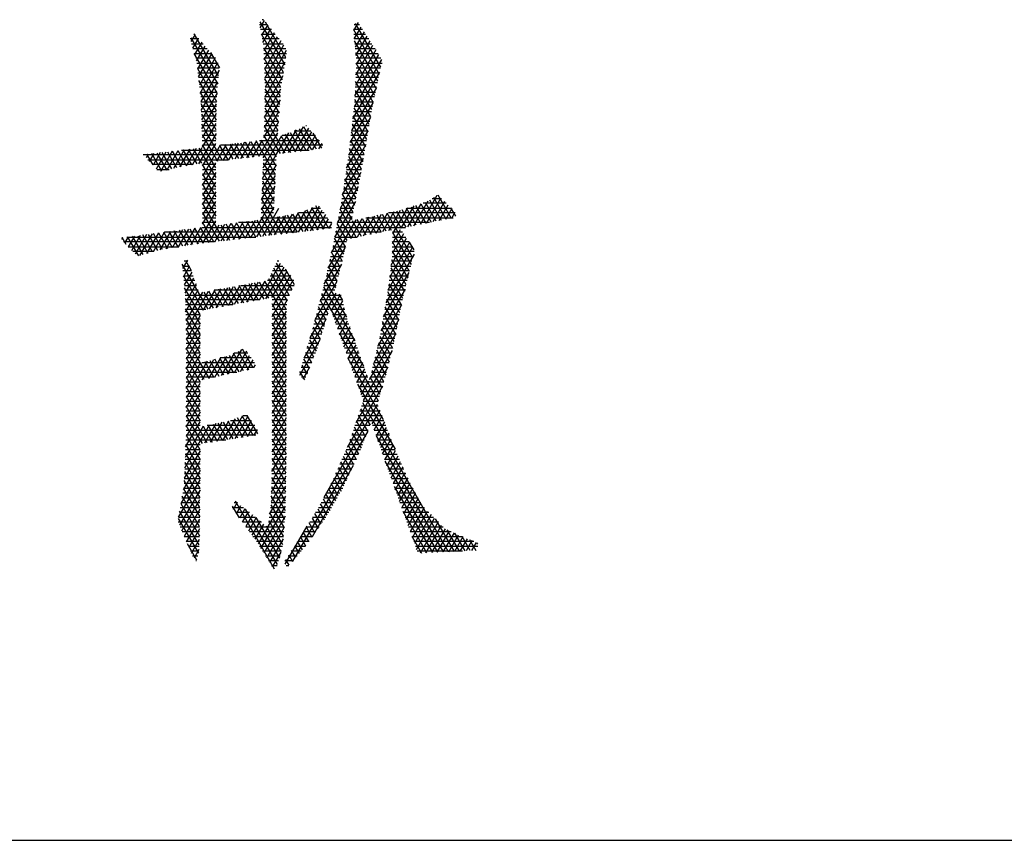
# Model space of a CAD drawing. Header units: millimetres. Extents: x 773 to 1664, y 340 to 970.
# Tile 27 of 60: x 1279 to 1295, y 340 to 353. Entities that reach past the tile are written whole.
import ezdxf

# ---------------------------------------------------------------- set-up
doc = ezdxf.new("R2010")
doc.units = ezdxf.units.MM
doc.header["$LTSCALE"] = 46.2
doc.layers.get('0').update_dxf_attribs({"linetype": 'CONTINUOUS'})
doc.layers.add('1', color=7, linetype='CONTINUOUS')

msp = doc.modelspace()

# ---------------------------------------------------------------- linework, layer by layer
at = {"linetype": 'Continuous'}
msp.add_line((772.801, 340.328), (1663.801, 340.328), dxfattribs=at)
at = {"layer": '1', "linetype": 'Continuous'}
for p, q in [((1283.199, 353.197), (1283.323, 353.197)), ((1283.202, 353.239), (1283.594, 352.559)), ((1283.208, 353.144), (1283.274, 353.258)), ((1283.326, 353.194), (1283.23, 353.028)), ((1283.261, 353.273), (1283.238, 353.273)), ((1283.251, 352.912), (1283.377, 353.131)), ((1283.614, 352.677), (1283.291, 353.236)), ((1284.752, 353.227), (1284.68, 353.101)), ((1284.69, 353.197), (1284.772, 353.197)), ((1284.692, 352.97), (1284.799, 353.155)), ((1285.11, 352.525), (1284.712, 353.214)), ((1282.18, 353.04), (1282.116, 352.928)), ((1282.116, 352.985), (1282.539, 352.254)), ((1282.145, 352.826), (1282.233, 352.979)), ((1282.163, 353.045), (1282.176, 353.045)), ((1282.55, 352.386), (1282.167, 353.05)), ((1283.385, 353.121), (1283.213, 353.121)), ((1283.227, 353.045), (1283.446, 353.045)), ((1283.574, 352.441), (1283.227, 353.043)), ((1283.428, 353.067), (1283.264, 352.782)), ((1283.269, 352.639), (1283.48, 353.004)), ((1284.822, 353.121), (1284.678, 353.121)), ((1284.678, 353.12), (1285.086, 352.413)), ((1284.685, 353.045), (1284.871, 353.045)), ((1284.846, 353.084), (1284.704, 352.838)), ((1284.716, 352.707), (1284.893, 353.012)), ((1282.242, 352.969), (1282.104, 352.969)), ((1282.126, 352.892), (1282.308, 352.892)), ((1282.373, 352.816), (1282.148, 352.816)), ((1282.286, 352.918), (1282.174, 352.724)), ((1282.203, 352.622), (1282.339, 352.856)), ((1283.508, 352.969), (1283.241, 352.969)), ((1283.255, 352.892), (1283.57, 352.892)), ((1283.262, 352.83), (1283.554, 352.324)), ((1283.61, 352.816), (1283.263, 352.816)), ((1283.531, 352.94), (1283.274, 352.495)), ((1283.279, 352.352), (1283.582, 352.877)), ((1284.921, 352.969), (1284.692, 352.969)), ((1285.063, 352.302), (1284.695, 352.939)), ((1284.699, 352.892), (1284.971, 352.892)), ((1285.02, 352.816), (1284.706, 352.816)), ((1284.716, 352.401), (1284.986, 352.869)), ((1284.939, 352.941), (1284.723, 352.566)), ((1282.527, 352.121), (1282.169, 352.742)), ((1282.169, 352.74), (1282.439, 352.74)), ((1282.505, 352.664), (1282.191, 352.664)), ((1282.391, 352.795), (1282.219, 352.498)), ((1282.234, 352.37), (1282.444, 352.734)), ((1282.497, 352.673), (1282.249, 352.243)), ((1282.423, 352.758), (1282.564, 352.515)), ((1283.265, 352.74), (1283.625, 352.74)), ((1283.535, 352.205), (1283.268, 352.667)), ((1283.612, 352.664), (1283.268, 352.664)), ((1283.62, 352.789), (1283.284, 352.207)), ((1284.702, 352.072), (1285.079, 352.726)), ((1285.033, 352.797), (1284.709, 352.237)), ((1284.712, 352.758), (1285.039, 352.19)), ((1284.713, 352.74), (1285.07, 352.74)), ((1285.113, 352.664), (1284.72, 352.664)), ((1282.209, 352.588), (1282.545, 352.588)), ((1282.563, 352.511), (1282.218, 352.511)), ((1282.263, 352.116), (1282.541, 352.597)), ((1283.271, 352.588), (1283.599, 352.588)), ((1283.586, 352.511), (1283.274, 352.511)), ((1283.282, 352.051), (1283.603, 352.607)), ((1285.12, 352.645), (1284.688, 351.896)), ((1285.107, 352.511), (1284.72, 352.511)), ((1284.724, 352.588), (1285.13, 352.588)), ((1285.016, 352.079), (1284.724, 352.585)), ((1282.219, 352.502), (1282.519, 351.983)), ((1282.227, 352.435), (1282.554, 352.435)), ((1282.548, 352.359), (1282.235, 352.359)), ((1282.559, 352.477), (1282.274, 351.982)), ((1283.274, 352.504), (1283.525, 352.069)), ((1283.276, 352.435), (1283.573, 352.435)), ((1283.56, 352.359), (1283.279, 352.359)), ((1283.565, 352.39), (1283.28, 351.895)), ((1284.669, 351.71), (1285.093, 352.445)), ((1285.075, 352.359), (1284.714, 352.359)), ((1284.717, 352.435), (1285.091, 352.435)), ((1284.718, 352.443), (1284.992, 351.967)), ((1282.517, 351.835), (1282.241, 352.313)), ((1282.244, 352.283), (1282.541, 352.283)), ((1282.535, 352.207), (1282.253, 352.207)), ((1282.279, 351.839), (1282.542, 352.294)), ((1283.516, 351.933), (1283.28, 352.342)), ((1283.282, 352.283), (1283.547, 352.283)), ((1283.535, 352.207), (1283.284, 352.207)), ((1285.042, 352.204), (1284.649, 351.523)), ((1285.043, 352.207), (1284.708, 352.207)), ((1284.711, 352.283), (1285.059, 352.283)), ((1284.968, 351.856), (1284.712, 352.3)), ((1282.261, 352.13), (1282.528, 352.13)), ((1282.262, 352.123), (1282.514, 351.686)), ((1282.522, 352.054), (1282.27, 352.054)), ((1282.527, 352.115), (1282.284, 351.695)), ((1283.276, 351.736), (1283.533, 352.181)), ((1283.524, 352.054), (1283.282, 352.054)), ((1283.283, 352.183), (1283.506, 351.797)), ((1283.283, 352.13), (1283.529, 352.13)), ((1285.01, 352.054), (1284.701, 352.054)), ((1284.704, 352.13), (1285.026, 352.13)), ((1284.706, 352.158), (1284.947, 351.74)), ((1282.274, 351.978), (1282.519, 351.978)), ((1282.512, 351.538), (1282.275, 351.948)), ((1282.518, 351.902), (1282.277, 351.902)), ((1282.289, 351.551), (1282.518, 351.948)), ((1283.521, 352.008), (1283.271, 351.575)), ((1283.513, 351.902), (1283.28, 351.902)), ((1283.28, 351.885), (1283.487, 351.525)), ((1283.281, 351.978), (1283.519, 351.978)), ((1283.497, 351.661), (1283.282, 352.034)), ((1284.629, 351.336), (1284.991, 351.964)), ((1284.687, 351.885), (1284.908, 351.503)), ((1284.978, 351.902), (1284.689, 351.902)), ((1284.697, 351.978), (1284.994, 351.978)), ((1284.928, 351.621), (1284.7, 352.016)), ((1282.279, 351.826), (1282.516, 351.826)), ((1282.281, 351.786), (1282.51, 351.389)), ((1282.515, 351.749), (1282.282, 351.749)), ((1282.516, 351.792), (1282.294, 351.408)), ((1283.266, 351.414), (1283.509, 351.835)), ((1283.503, 351.749), (1283.276, 351.749)), ((1283.604, 351.17), (1283.276, 351.739)), ((1283.279, 351.826), (1283.508, 351.826)), ((1284.946, 351.733), (1284.602, 351.137)), ((1284.949, 351.749), (1284.673, 351.749)), ((1284.888, 351.385), (1284.674, 351.757)), ((1284.681, 351.826), (1284.962, 351.826)), ((1282.285, 351.673), (1282.514, 351.673)), ((1282.616, 351.053), (1282.287, 351.623)), ((1282.513, 351.597), (1282.287, 351.597)), ((1282.299, 351.264), (1282.513, 351.635)), ((1283.497, 351.661), (1283.182, 351.116)), ((1283.492, 351.597), (1283.271, 351.597)), ((1283.271, 351.594), (1283.522, 351.16)), ((1283.274, 351.673), (1283.498, 351.673)), ((1283.656, 351.176), (1283.891, 351.581)), ((1284.098, 351.23), (1283.894, 351.583)), ((1283.939, 351.597), (1283.929, 351.597)), ((1284.924, 351.597), (1284.657, 351.597)), ((1284.66, 351.628), (1284.869, 351.266)), ((1284.665, 351.673), (1284.936, 351.673)), ((1282.511, 351.479), (1282.236, 351.002)), ((1282.29, 351.521), (1282.512, 351.521)), ((1282.292, 351.461), (1282.533, 351.044)), ((1282.511, 351.445), (1282.293, 351.445)), ((1283.545, 351.44), (1283.25, 350.93)), ((1283.257, 351.093), (1283.485, 351.488)), ((1283.464, 351.108), (1283.267, 351.45)), ((1283.482, 351.445), (1283.267, 351.445)), ((1283.269, 351.521), (1283.487, 351.521)), ((1283.467, 351.153), (1283.66, 351.487)), ((1283.538, 351.437), (1283.687, 351.18)), ((1284.075, 351.445), (1283.555, 351.445)), ((1283.775, 351.534), (1283.562, 351.165)), ((1283.769, 351.19), (1283.609, 351.466)), ((1283.68, 351.496), (1283.851, 351.2)), ((1283.742, 351.521), (1284.007, 351.521)), ((1283.968, 351.564), (1283.751, 351.188)), ((1283.933, 351.21), (1283.752, 351.525)), ((1283.823, 351.554), (1284.015, 351.22)), ((1283.846, 351.199), (1284.022, 351.504)), ((1284.075, 351.444), (1283.941, 351.211)), ((1284.038, 351.485), (1284.175, 351.248)), ((1284.57, 350.93), (1284.911, 351.519)), ((1284.898, 351.445), (1284.64, 351.445)), ((1284.849, 351.149), (1284.646, 351.499)), ((1284.648, 351.521), (1284.911, 351.521)), ((1282.295, 351.368), (1282.509, 351.368)), ((1282.508, 350.935), (1282.298, 351.299)), ((1282.508, 351.292), (1282.298, 351.292)), ((1282.299, 350.96), (1282.509, 351.322)), ((1282.579, 351.292), (1282.299, 350.807)), ((1282.524, 351.043), (1282.674, 351.304)), ((1282.567, 351.29), (1282.698, 351.062)), ((1284.196, 351.292), (1282.58, 351.292)), ((1282.769, 351.315), (1282.618, 351.053)), ((1282.781, 351.072), (1282.649, 351.301)), ((1282.712, 351.064), (1282.864, 351.327)), ((1282.731, 351.311), (1282.864, 351.081)), ((1282.958, 351.339), (1282.806, 351.074)), ((1282.946, 351.09), (1282.813, 351.321)), ((1282.895, 351.331), (1283.029, 351.099)), ((1282.9, 351.085), (1283.053, 351.35)), ((1283.112, 351.109), (1282.977, 351.341)), ((1283.148, 351.362), (1282.994, 351.095)), ((1283.06, 351.351), (1283.194, 351.118)), ((1283.088, 351.106), (1283.243, 351.374)), ((1283.45, 350.828), (1283.142, 351.361)), ((1283.199, 351.368), (1284.143, 351.368)), ((1283.224, 351.371), (1283.457, 350.968)), ((1284.035, 351.222), (1284.129, 351.384)), ((1284.181, 351.322), (1284.13, 351.234)), ((1284.875, 351.306), (1284.538, 350.722)), ((1284.873, 351.292), (1284.624, 351.292)), ((1284.632, 351.37), (1284.827, 351.033)), ((1284.632, 351.368), (1284.886, 351.368)), ((1283.466, 351.14), (1281.364, 351.14)), ((1281.443, 351.153), (1281.408, 351.093)), ((1281.416, 351.15), (1281.513, 350.982)), ((1281.463, 351.035), (1281.538, 351.165)), ((1281.658, 350.884), (1281.498, 351.16)), ((1281.632, 351.176), (1281.518, 350.977)), ((1281.572, 350.919), (1281.727, 351.187)), ((1281.58, 351.17), (1281.735, 350.902)), ((1281.821, 351.198), (1281.637, 350.879)), ((1281.812, 350.921), (1281.663, 351.179)), ((1281.739, 350.903), (1281.916, 351.21)), ((1281.745, 351.189), (1281.889, 350.939)), ((1281.968, 350.956), (1281.827, 351.199)), ((1282.01, 351.221), (1281.841, 350.928)), ((1281.91, 351.209), (1282.048, 350.97)), ((1281.943, 350.951), (1282.105, 351.232)), ((1281.969, 351.216), (1283.982, 351.216)), ((1282.128, 350.983), (1281.992, 351.219)), ((1282.199, 351.243), (1282.041, 350.968)), ((1282.074, 351.228), (1282.208, 350.997)), ((1282.138, 350.985), (1282.294, 351.255)), ((1282.288, 351.011), (1282.157, 351.238)), ((1282.239, 351.248), (1282.508, 350.782)), ((1283.244, 350.766), (1283.466, 351.152)), ((1284.6, 351.122), (1284.785, 350.801)), ((1284.847, 351.14), (1284.602, 351.14)), ((1284.614, 351.216), (1284.86, 351.216)), ((1284.806, 350.917), (1284.618, 351.243)), ((1281.436, 351.064), (1282.709, 351.064)), ((1282.15, 350.987), (1281.508, 350.987)), ((1282.299, 350.655), (1282.508, 351.016)), ((1282.508, 350.63), (1282.299, 350.991)), ((1282.508, 350.987), (1282.299, 350.987)), ((1283.458, 350.984), (1283.238, 350.603)), ((1283.458, 350.987), (1283.253, 350.987)), ((1283.254, 351.015), (1283.442, 350.688)), ((1283.255, 351.064), (1283.462, 351.064)), ((1284.506, 350.514), (1284.837, 351.087)), ((1284.819, 350.987), (1284.579, 350.987)), ((1284.764, 350.686), (1284.581, 351.002)), ((1284.591, 351.064), (1284.833, 351.064)), ((1281.579, 350.911), (1281.772, 350.911)), ((1282.299, 350.911), (1282.508, 350.911)), ((1282.508, 350.864), (1282.299, 350.502)), ((1282.299, 350.839), (1282.508, 350.477)), ((1282.508, 350.835), (1282.299, 350.835)), ((1283.231, 350.439), (1283.449, 350.817)), ((1283.45, 350.835), (1283.247, 350.835)), ((1283.435, 350.548), (1283.248, 350.872)), ((1283.25, 350.911), (1283.454, 350.911)), ((1284.796, 350.864), (1284.469, 350.297)), ((1284.791, 350.835), (1284.556, 350.835)), ((1284.563, 350.882), (1284.742, 350.571)), ((1284.567, 350.911), (1284.805, 350.911)), ((1282.299, 350.759), (1282.508, 350.759)), ((1282.299, 350.35), (1282.508, 350.711)), ((1282.508, 350.325), (1282.299, 350.686)), ((1282.508, 350.683), (1282.299, 350.683)), ((1283.44, 350.649), (1283.225, 350.276)), ((1283.442, 350.683), (1283.241, 350.683)), ((1283.243, 350.73), (1283.428, 350.408)), ((1283.244, 350.759), (1283.446, 350.759)), ((1284.763, 350.683), (1284.532, 350.683)), ((1284.719, 350.459), (1284.544, 350.761)), ((1284.544, 350.759), (1284.777, 350.759)), ((1282.299, 350.606), (1282.508, 350.606)), ((1282.508, 350.559), (1282.299, 350.197)), ((1282.299, 350.534), (1282.508, 350.172)), ((1282.508, 350.53), (1282.299, 350.53)), ((1283.434, 350.53), (1283.235, 350.53)), ((1283.421, 350.269), (1283.237, 350.587)), ((1283.238, 350.606), (1283.438, 350.606)), ((1284.425, 350.069), (1284.756, 350.641)), ((1284.673, 350.233), (1284.507, 350.52)), ((1284.734, 350.53), (1284.509, 350.53)), ((1284.521, 350.606), (1284.749, 350.606)), ((1284.526, 350.641), (1284.696, 350.346)), ((1285.995, 350.501), (1285.731, 350.043)), ((1286.009, 350.51), (1286.222, 350.141)), ((1282.299, 350.454), (1282.508, 350.454)), ((1282.299, 350.045), (1282.508, 350.406)), ((1282.508, 350.378), (1282.299, 350.378)), ((1282.643, 349.786), (1282.3, 350.381)), ((1283.058, 349.835), (1283.432, 350.482)), ((1283.426, 350.378), (1283.229, 350.378)), ((1283.231, 350.444), (1283.55, 349.892)), ((1283.232, 350.454), (1283.43, 350.454)), ((1284.138, 350.334), (1283.907, 349.934)), ((1284.292, 349.979), (1284.086, 350.335)), ((1284.709, 350.407), (1284.382, 349.842)), ((1284.703, 350.378), (1284.484, 350.378)), ((1284.489, 350.4), (1284.651, 350.12)), ((1284.497, 350.454), (1284.718, 350.454)), ((1285.432, 349.984), (1285.635, 350.335)), ((1285.742, 350.367), (1285.532, 350.004)), ((1285.631, 350.023), (1285.857, 350.415)), ((1285.828, 350.063), (1285.665, 350.344)), ((1285.74, 350.367), (1285.907, 350.078)), ((1286.143, 350.378), (1285.776, 350.378)), ((1285.985, 350.094), (1285.815, 350.389)), ((1285.83, 350.063), (1286.059, 350.46)), ((1285.88, 350.429), (1286.064, 350.11)), ((1285.919, 350.454), (1286.066, 350.454)), ((1286.115, 350.405), (1285.929, 350.083)), ((1286.143, 350.126), (1285.945, 350.47)), ((1286.029, 350.103), (1286.171, 350.35)), ((1282.508, 350.254), (1282.209, 349.736)), ((1282.299, 350.302), (1282.508, 350.302)), ((1282.299, 350.229), (1282.561, 349.777)), ((1282.508, 350.225), (1282.299, 350.225)), ((1283.423, 350.314), (1283.152, 349.846)), ((1283.418, 350.225), (1283.223, 350.225)), ((1283.226, 350.302), (1283.422, 350.302)), ((1283.467, 349.883), (1283.226, 350.301)), ((1283.247, 349.857), (1283.502, 350.298)), ((1283.436, 349.879), (1283.613, 350.186)), ((1283.712, 350.206), (1283.53, 349.89)), ((1283.562, 350.176), (1283.715, 349.912)), ((1283.624, 349.901), (1283.812, 350.225)), ((1283.797, 349.921), (1283.641, 350.192)), ((1283.92, 350.261), (1283.719, 349.912)), ((1283.72, 350.207), (1283.88, 349.931)), ((1283.962, 349.94), (1283.799, 350.223)), ((1284.216, 350.225), (1283.811, 350.225)), ((1283.813, 349.923), (1284.039, 350.313)), ((1283.876, 350.242), (1284.045, 349.95)), ((1284.127, 349.96), (1283.946, 350.273)), ((1284.002, 349.945), (1284.187, 350.266)), ((1284.012, 350.302), (1284.161, 350.302)), ((1284.016, 350.304), (1284.209, 349.969)), ((1284.236, 350.198), (1284.096, 349.956)), ((1284.672, 350.225), (1284.455, 350.225)), ((1284.723, 349.841), (1284.467, 350.286)), ((1284.47, 350.302), (1284.687, 350.302)), ((1284.835, 349.864), (1285.017, 350.18)), ((1285.118, 350.201), (1284.935, 349.885)), ((1285.035, 349.906), (1285.218, 350.223)), ((1285.195, 349.939), (1285.052, 350.187)), ((1285.13, 350.204), (1285.274, 349.955)), ((1285.318, 350.244), (1285.135, 349.927)), ((1285.615, 349.516), (1285.208, 350.22)), ((1286.284, 350.225), (1285.231, 350.225)), ((1285.235, 349.948), (1285.422, 350.271)), ((1285.287, 350.237), (1285.433, 349.984)), ((1285.529, 350.303), (1285.297, 349.902)), ((1285.512, 350), (1285.365, 350.254)), ((1285.44, 350.277), (1285.591, 350.015)), ((1285.67, 350.031), (1285.515, 350.299)), ((1285.523, 350.302), (1286.22, 350.302)), ((1285.59, 350.322), (1285.749, 350.047)), ((1286.228, 350.294), (1286.128, 350.123)), ((1286.292, 350.173), (1286.214, 350.307)), ((1286.228, 350.142), (1286.28, 350.232)), ((1282.299, 350.149), (1282.508, 350.149)), ((1282.478, 349.767), (1282.299, 350.077)), ((1282.508, 350.073), (1282.299, 350.073)), ((1282.303, 349.747), (1282.508, 350.102)), ((1282.556, 350.032), (1282.398, 349.758)), ((1282.492, 349.769), (1282.651, 350.045)), ((1282.746, 350.057), (1282.586, 349.78)), ((1282.587, 350.036), (1282.726, 349.796)), ((1282.808, 349.806), (1282.669, 350.047)), ((1282.681, 349.791), (1282.842, 350.07)), ((1282.75, 350.058), (1282.89, 349.815)), ((1282.937, 350.082), (1282.775, 349.802)), ((1282.973, 349.825), (1282.832, 350.068)), ((1284.327, 350.073), (1282.867, 350.073)), ((1282.869, 349.813), (1283.032, 350.095)), ((1282.914, 350.079), (1283.055, 349.834)), ((1283.127, 350.107), (1282.964, 349.824)), ((1283.138, 349.844), (1282.996, 350.09)), ((1283.078, 350.101), (1283.22, 349.854)), ((1283.303, 349.863), (1283.16, 350.111)), ((1283.22, 350.158), (1283.385, 349.873)), ((1283.22, 350.149), (1283.414, 350.149)), ((1283.514, 350.167), (1283.341, 349.868)), ((1283.426, 350.149), (1284.272, 350.149)), ((1283.632, 349.902), (1283.483, 350.161)), ((1284.191, 349.967), (1284.285, 350.131)), ((1284.716, 350.115), (1284.275, 349.351)), ((1284.332, 350.06), (1284.285, 349.978)), ((1284.321, 350.081), (1284.33, 350.066)), ((1284.332, 349.602), (1284.661, 350.173)), ((1284.577, 349.791), (1284.423, 350.057)), ((1285.879, 350.073), (1284.426, 350.073)), ((1284.441, 350.149), (1284.656, 350.149)), ((1284.445, 350.171), (1284.645, 349.825)), ((1284.635, 349.823), (1284.816, 350.137)), ((1284.66, 350.103), (1284.802, 349.857)), ((1284.917, 350.158), (1284.735, 349.844)), ((1284.881, 349.874), (1284.739, 350.12)), ((1284.817, 350.137), (1284.959, 349.89)), ((1284.875, 350.149), (1286.254, 350.149)), ((1285.038, 349.906), (1284.895, 350.154)), ((1284.973, 350.17), (1285.116, 349.923)), ((1281.182, 349.634), (1281.32, 349.872)), ((1281.415, 349.884), (1281.237, 349.576)), ((1281.277, 349.866), (1281.436, 349.59)), ((1281.312, 349.554), (1281.51, 349.896)), ((1281.512, 349.612), (1281.359, 349.877)), ((1281.605, 349.909), (1281.417, 349.584)), ((1281.441, 349.887), (1281.587, 349.633)), ((1281.523, 349.615), (1281.7, 349.921)), ((1281.666, 349.649), (1281.523, 349.898)), ((1281.604, 349.909), (1281.747, 349.662)), ((1281.795, 349.933), (1281.627, 349.642)), ((1281.827, 349.676), (1281.686, 349.919)), ((1283.792, 349.921), (1281.698, 349.921)), ((1281.724, 349.659), (1281.89, 349.945)), ((1281.768, 349.93), (1281.907, 349.689)), ((1281.985, 349.957), (1281.822, 349.675)), ((1281.988, 349.702), (1281.85, 349.94)), ((1281.919, 349.691), (1282.08, 349.97)), ((1281.932, 349.951), (1282.068, 349.715)), ((1282.148, 349.728), (1282.014, 349.961)), ((1282.175, 349.982), (1282.016, 349.707)), ((1282.096, 349.972), (1282.231, 349.738)), ((1282.114, 349.723), (1282.27, 349.994)), ((1282.313, 349.748), (1282.178, 349.982)), ((1282.26, 349.993), (1282.396, 349.757)), ((1282.29, 349.997), (1284.331, 349.997)), ((1285.105, 349.921), (1284.397, 349.921)), ((1284.401, 349.942), (1284.551, 349.682)), ((1284.412, 349.997), (1285.497, 349.997)), ((1285.469, 349.895), (1285.289, 349.583)), ((1285.293, 349.742), (1285.42, 349.963)), ((1285.45, 349.921), (1285.297, 349.921)), ((1285.297, 349.914), (1285.588, 349.41)), ((1281.034, 349.835), (1281.018, 349.807)), ((1281.093, 349.727), (1281.031, 349.835)), ((1282.488, 349.768), (1281.054, 349.768)), ((1281.073, 349.749), (1281.129, 349.847)), ((1281.105, 349.844), (1283.14, 349.844)), ((1281.113, 349.845), (1281.286, 349.546)), ((1281.224, 349.86), (1281.127, 349.691)), ((1281.361, 349.568), (1281.195, 349.856)), ((1284.357, 349.714), (1284.5, 349.466)), ((1284.571, 349.768), (1284.368, 349.768)), ((1284.526, 349.574), (1284.379, 349.827)), ((1284.383, 349.844), (1284.739, 349.844)), ((1285.565, 349.757), (1285.248, 349.208)), ((1285.272, 349.401), (1285.517, 349.826)), ((1285.557, 349.768), (1285.293, 349.768)), ((1285.562, 349.303), (1285.294, 349.768)), ((1285.295, 349.844), (1285.504, 349.844)), ((1285.56, 349.764), (1285.63, 349.643)), ((1281.127, 349.692), (1281.926, 349.692)), ((1281.527, 349.616), (1281.199, 349.616)), ((1284.218, 349.099), (1284.549, 349.673)), ((1284.475, 349.357), (1284.332, 349.604)), ((1284.535, 349.616), (1284.335, 349.616)), ((1284.352, 349.692), (1284.553, 349.692)), ((1285.636, 349.575), (1285.192, 348.806)), ((1285.225, 349.014), (1285.613, 349.688)), ((1285.638, 349.616), (1285.289, 349.616)), ((1285.29, 349.623), (1285.536, 349.197)), ((1285.291, 349.692), (1285.611, 349.692)), ((1282.386, 348.707), (1281.977, 349.416)), ((1282.061, 349.479), (1281.984, 349.346)), ((1282.066, 349.463), (1282.007, 349.463)), ((1282.031, 349.474), (1282.115, 349.329)), ((1283.196, 348.854), (1283.53, 349.432)), ((1283.462, 349.435), (1283.707, 349.01)), ((1283.504, 349.463), (1283.475, 349.463)), ((1284.489, 349.417), (1284.148, 348.826)), ((1284.5, 349.463), (1284.3, 349.463)), ((1284.307, 349.495), (1284.448, 349.251)), ((1284.318, 349.54), (1284.518, 349.54)), ((1285.601, 349.463), (1285.279, 349.463)), ((1285.509, 349.09), (1285.282, 349.483)), ((1285.287, 349.54), (1285.624, 349.54)), ((1281.98, 349.387), (1282.094, 349.387)), ((1282.122, 349.311), (1281.988, 349.311)), ((1281.998, 349.217), (1282.095, 349.385)), ((1282.129, 349.292), (1282.011, 349.088)), ((1283.581, 349.368), (1283.294, 348.871)), ((1283.382, 349.269), (1283.634, 348.833)), ((1283.392, 348.889), (1283.632, 349.305)), ((1283.627, 349.311), (1283.402, 349.311)), ((1283.667, 348.927), (1283.422, 349.352)), ((1283.439, 349.387), (1283.566, 349.387)), ((1283.749, 349.091), (1283.607, 349.336)), ((1284.258, 349.276), (1284.393, 349.042)), ((1284.464, 349.311), (1284.266, 349.311)), ((1284.283, 349.387), (1284.482, 349.387)), ((1284.421, 349.146), (1284.283, 349.385)), ((1285.153, 348.585), (1285.558, 349.287)), ((1285.564, 349.311), (1285.261, 349.311)), ((1285.267, 349.358), (1285.483, 348.983)), ((1285.27, 349.387), (1285.583, 349.387)), ((1281.996, 349.235), (1282.149, 349.235)), ((1281.996, 349.23), (1282.306, 348.693)), ((1282.177, 349.159), (1282.004, 349.159)), ((1282.023, 348.957), (1282.163, 349.198)), ((1282.196, 349.104), (1282.028, 348.812)), ((1282.803, 348.783), (1282.984, 349.097)), ((1283.083, 349.115), (1282.901, 348.8)), ((1282.956, 349.092), (1283.103, 348.837)), ((1282.999, 348.818), (1283.181, 349.133)), ((1283.183, 348.851), (1283.036, 349.107)), ((1283.279, 349.151), (1283.097, 348.836)), ((1283.115, 349.121), (1283.263, 348.866)), ((1283.342, 348.88), (1283.195, 349.135)), ((1283.275, 349.15), (1283.616, 348.558)), ((1283.74, 349.159), (1283.323, 349.159)), ((1283.623, 348.698), (1283.342, 349.185)), ((1283.366, 349.235), (1283.689, 349.235)), ((1283.684, 349.242), (1283.395, 348.741)), ((1283.395, 348.589), (1283.733, 349.175)), ((1284.074, 348.546), (1284.421, 349.146)), ((1284.424, 349.159), (1284.231, 349.159)), ((1284.572, 348.579), (1284.233, 349.167)), ((1284.248, 349.235), (1284.444, 349.235)), ((1285.236, 349.106), (1285.434, 348.764)), ((1285.526, 349.159), (1285.242, 349.159)), ((1285.251, 349.235), (1285.545, 349.235)), ((1285.457, 348.876), (1285.251, 349.232)), ((1282.012, 349.082), (1282.204, 349.082)), ((1282.26, 348.62), (1282.016, 349.044)), ((1282.232, 349.006), (1282.019, 349.006)), ((1282.032, 348.667), (1282.23, 349.011)), ((1282.297, 348.973), (1282.037, 348.523)), ((1282.039, 348.374), (1282.395, 348.991)), ((1282.493, 349.008), (1282.311, 348.694)), ((1282.318, 348.977), (1282.466, 348.722)), ((1282.545, 348.736), (1282.398, 348.991)), ((1282.41, 348.712), (1282.591, 349.026)), ((1282.478, 349.006), (1282.625, 348.751)), ((1283.706, 349.006), (1282.48, 349.006)), ((1282.69, 349.044), (1282.508, 348.729)), ((1282.705, 348.765), (1282.557, 349.02)), ((1282.606, 348.747), (1282.788, 349.062)), ((1282.637, 349.035), (1282.784, 348.779)), ((1282.886, 349.079), (1282.704, 348.765)), ((1282.864, 348.794), (1282.717, 349.049)), ((1282.796, 349.063), (1282.944, 348.808)), ((1283.024, 348.823), (1282.876, 349.078)), ((1282.902, 349.082), (1283.744, 349.082)), ((1284.4, 348.957), (1283.993, 348.254)), ((1284.841, 347.809), (1284.181, 348.952)), ((1284.384, 349.006), (1284.195, 349.006)), ((1284.208, 349.057), (1284.699, 348.206)), ((1284.214, 349.082), (1284.404, 349.082)), ((1284.326, 348.678), (1284.476, 348.938)), ((1284.449, 348.945), (1284.506, 348.846)), ((1285.492, 349.021), (1285.113, 348.365)), ((1285.412, 348.649), (1285.22, 348.981)), ((1285.489, 349.006), (1285.223, 349.006)), ((1285.233, 349.082), (1285.507, 349.082)), ((1282.024, 348.93), (1283.669, 348.93)), ((1282.026, 348.874), (1282.26, 348.468)), ((1283.196, 348.854), (1282.026, 348.854)), ((1283.635, 348.854), (1283.395, 348.854)), ((1283.635, 348.853), (1283.395, 348.436)), ((1283.616, 348.405), (1283.395, 348.789)), ((1284.153, 348.847), (1284.277, 348.633)), ((1284.504, 348.854), (1284.155, 348.854)), ((1284.175, 348.93), (1284.485, 348.93)), ((1284.508, 348.839), (1284.36, 348.584)), ((1285.451, 348.854), (1285.201, 348.854)), ((1285.202, 348.86), (1285.39, 348.534)), ((1285.214, 348.93), (1285.47, 348.93)), ((1282.029, 348.778), (1282.775, 348.778)), ((1282.26, 348.315), (1282.031, 348.713)), ((1282.353, 348.701), (1282.031, 348.701)), ((1282.033, 348.625), (1282.26, 348.625)), ((1283.395, 348.778), (1283.629, 348.778)), ((1283.624, 348.701), (1283.395, 348.701)), ((1283.395, 348.284), (1283.622, 348.677)), ((1283.395, 348.637), (1283.616, 348.253)), ((1283.395, 348.625), (1283.618, 348.625)), ((1284.095, 348.625), (1284.275, 348.625)), ((1284.098, 348.638), (1284.216, 348.434)), ((1284.298, 348.701), (1284.115, 348.701)), ((1284.247, 348.533), (1284.126, 348.743)), ((1284.135, 348.778), (1284.523, 348.778)), ((1284.542, 348.701), (1284.318, 348.701)), ((1284.346, 348.625), (1284.561, 348.625)), ((1284.394, 348.49), (1284.534, 348.733)), ((1284.56, 348.626), (1284.428, 348.396)), ((1285.062, 348.123), (1285.434, 348.768)), ((1285.16, 348.627), (1285.347, 348.304)), ((1285.16, 348.625), (1285.407, 348.625)), ((1285.422, 348.701), (1285.173, 348.701)), ((1285.368, 348.419), (1285.181, 348.744)), ((1285.187, 348.778), (1285.436, 348.778)), ((1282.036, 348.552), (1282.26, 348.163)), ((1282.26, 348.549), (1282.036, 348.549)), ((1282.038, 348.473), (1282.26, 348.473)), ((1282.26, 348.605), (1282.039, 348.221)), ((1283.616, 348.549), (1283.395, 348.549)), ((1283.616, 348.515), (1283.395, 348.132)), ((1283.616, 348.1), (1283.395, 348.484)), ((1283.395, 348.473), (1283.616, 348.473)), ((1283.899, 347.937), (1284.251, 348.548)), ((1284.055, 348.473), (1284.228, 348.473)), ((1284.185, 348.334), (1284.071, 348.533)), ((1284.251, 348.549), (1284.075, 348.549)), ((1284.58, 348.549), (1284.373, 348.549)), ((1284.4, 348.473), (1284.605, 348.473)), ((1284.461, 348.302), (1284.587, 348.521)), ((1285.392, 348.542), (1284.998, 347.86)), ((1285.133, 348.473), (1285.379, 348.473)), ((1285.321, 348.197), (1285.139, 348.511)), ((1285.393, 348.549), (1285.146, 348.549)), ((1282.039, 348.069), (1282.26, 348.453)), ((1282.26, 348.397), (1282.039, 348.397)), ((1282.26, 348.01), (1282.039, 348.394)), ((1282.039, 348.32), (1282.26, 348.32)), ((1283.616, 348.397), (1283.395, 348.397)), ((1283.395, 347.979), (1283.616, 348.363)), ((1283.395, 348.332), (1283.616, 347.948)), ((1283.395, 348.32), (1283.616, 348.32)), ((1284.013, 348.32), (1284.181, 348.32)), ((1284.124, 348.135), (1284.015, 348.325)), ((1284.205, 348.397), (1284.035, 348.397)), ((1284.043, 348.428), (1284.155, 348.235)), ((1284.632, 348.397), (1284.428, 348.397)), ((1284.451, 348.332), (1285.07, 347.259)), ((1284.455, 348.32), (1284.659, 348.32)), ((1284.621, 348.426), (1284.495, 348.208)), ((1284.529, 348.114), (1284.655, 348.332)), ((1284.934, 347.597), (1285.349, 348.315)), ((1285.105, 348.32), (1285.35, 348.32)), ((1285.364, 348.397), (1285.119, 348.397)), ((1285.119, 348.394), (1285.295, 348.089)), ((1282.26, 348.301), (1282.039, 347.917)), ((1282.26, 348.244), (1282.039, 348.244)), ((1282.039, 348.242), (1282.26, 347.858)), ((1282.039, 348.168), (1282.26, 348.168)), ((1283.616, 348.244), (1283.395, 348.244)), ((1283.616, 348.211), (1283.395, 347.827)), ((1283.616, 347.796), (1283.395, 348.179)), ((1283.395, 348.168), (1283.616, 348.168)), ((1284.151, 348.222), (1283.827, 347.661)), ((1283.968, 348.168), (1284.134, 348.168)), ((1283.985, 348.225), (1284.09, 348.042)), ((1284.158, 348.244), (1283.99, 348.244)), ((1284.686, 348.244), (1284.482, 348.244)), ((1284.51, 348.168), (1284.713, 348.168)), ((1284.688, 348.238), (1284.563, 348.02)), ((1285.073, 348.169), (1285.243, 347.874)), ((1285.073, 348.168), (1285.314, 348.168)), ((1285.332, 348.244), (1285.091, 348.244)), ((1285.269, 347.981), (1285.098, 348.278)), ((1282.039, 347.764), (1282.26, 348.148)), ((1282.26, 348.092), (1282.039, 348.092)), ((1282.322, 347.599), (1282.039, 348.09)), ((1282.039, 348.016), (1282.26, 348.016)), ((1282.8, 348.015), (1282.593, 347.658)), ((1282.694, 347.68), (1282.92, 348.071)), ((1282.947, 347.735), (1282.789, 348.01)), ((1282.991, 348.043), (1282.795, 347.702)), ((1282.8, 348.016), (1283.011, 348.016)), ((1282.858, 348.042), (1283.026, 347.752)), ((1283.098, 347.779), (1282.927, 348.074)), ((1283.616, 348.092), (1283.395, 348.092)), ((1283.395, 347.674), (1283.616, 348.058)), ((1283.395, 348.027), (1283.616, 347.643)), ((1283.395, 348.016), (1283.616, 348.016)), ((1283.922, 348.016), (1284.08, 348.016)), ((1283.925, 348.024), (1284.019, 347.861)), ((1284.11, 348.092), (1283.945, 348.092)), ((1284.055, 347.951), (1283.955, 348.124)), ((1284.74, 348.092), (1284.537, 348.092)), ((1284.564, 348.016), (1284.767, 348.016)), ((1284.596, 347.926), (1284.722, 348.143)), ((1284.755, 348.049), (1284.63, 347.832)), ((1285.287, 348.056), (1284.832, 347.268)), ((1285.036, 348.016), (1285.277, 348.016)), ((1285.218, 347.766), (1285.047, 348.061)), ((1285.296, 348.092), (1285.054, 348.092)), ((1282.26, 347.996), (1282.039, 347.612)), ((1282.26, 347.939), (1282.039, 347.939)), ((1282.039, 347.937), (1282.26, 347.553)), ((1282.373, 347.885), (1282.039, 347.307)), ((1282.039, 347.863), (1282.26, 347.863)), ((1282.039, 347.459), (1282.269, 347.858)), ((1282.262, 347.856), (1282.4, 347.616)), ((1282.289, 347.863), (1283.119, 347.863)), ((1282.291, 347.592), (1282.476, 347.913)), ((1282.478, 347.633), (1282.338, 347.876)), ((1282.58, 347.94), (1282.392, 347.614)), ((1282.414, 347.896), (1282.556, 347.65)), ((1282.635, 347.667), (1282.491, 347.916)), ((1282.493, 347.636), (1282.684, 347.967)), ((1282.567, 347.936), (1282.713, 347.684)), ((1283.067, 347.939), (1282.578, 347.939)), ((1282.791, 347.701), (1282.644, 347.956)), ((1282.719, 347.978), (1282.869, 347.718)), ((1282.895, 347.723), (1283.041, 347.975)), ((1283.09, 347.908), (1282.996, 347.745)), ((1283.616, 347.939), (1283.395, 347.939)), ((1283.616, 347.906), (1283.395, 347.522)), ((1283.616, 347.491), (1283.395, 347.875)), ((1283.395, 347.863), (1283.616, 347.863)), ((1283.876, 347.863), (1284.02, 347.863)), ((1283.983, 347.77), (1283.895, 347.924)), ((1284.05, 347.939), (1283.899, 347.939)), ((1284.794, 347.939), (1284.592, 347.939)), ((1285.155, 346.96), (1284.595, 347.929)), ((1284.619, 347.863), (1284.821, 347.863)), ((1284.664, 347.738), (1284.789, 347.955)), ((1284.822, 347.861), (1284.698, 347.644)), ((1285.159, 347.563), (1284.995, 347.847)), ((1284.999, 347.863), (1285.241, 347.863)), ((1285.259, 347.939), (1285.017, 347.939)), ((1285.021, 347.954), (1285.188, 347.664)), ((1283.109, 347.787), (1282.039, 347.787)), ((1282.26, 347.401), (1282.039, 347.785)), ((1282.039, 347.711), (1282.837, 347.711)), ((1283.107, 347.785), (1283.132, 347.829)), ((1283.616, 347.787), (1283.395, 347.787)), ((1283.395, 347.369), (1283.616, 347.753)), ((1283.395, 347.722), (1283.616, 347.338)), ((1283.395, 347.711), (1283.616, 347.711)), ((1283.831, 347.711), (1283.959, 347.711)), ((1283.911, 347.59), (1283.834, 347.723)), ((1283.99, 347.787), (1283.854, 347.787)), ((1283.865, 347.823), (1283.947, 347.68)), ((1283.885, 347.609), (1283.993, 347.796)), ((1284.849, 347.787), (1284.646, 347.787)), ((1284.674, 347.711), (1284.876, 347.711)), ((1284.719, 346.919), (1285.224, 347.795)), ((1284.731, 347.55), (1284.856, 347.766)), ((1284.962, 347.711), (1285.202, 347.711)), ((1284.969, 347.74), (1285.129, 347.461)), ((1285.223, 347.787), (1284.98, 347.787)), ((1282.486, 347.635), (1282.039, 347.635)), ((1282.039, 347.632), (1282.26, 347.248)), ((1282.039, 347.558), (1282.26, 347.558)), ((1282.039, 347.155), (1282.26, 347.538)), ((1283.616, 347.635), (1283.395, 347.635)), ((1283.616, 347.601), (1283.395, 347.217)), ((1283.616, 347.186), (1283.395, 347.57)), ((1283.395, 347.558), (1283.616, 347.558)), ((1283.929, 347.635), (1283.857, 347.635)), ((1284.903, 347.635), (1284.701, 347.635)), ((1284.728, 347.558), (1285.157, 347.558)), ((1284.89, 347.672), (1284.765, 347.456)), ((1284.799, 347.362), (1284.923, 347.578)), ((1285.18, 347.635), (1284.943, 347.635)), ((1285.1, 347.36), (1284.943, 347.632)), ((1282.26, 347.482), (1282.039, 347.482)), ((1282.26, 347.096), (1282.039, 347.48)), ((1282.039, 347.406), (1282.26, 347.406)), ((1282.26, 347.386), (1282.039, 347.002)), ((1283.616, 347.482), (1283.395, 347.482)), ((1283.395, 347.065), (1283.616, 347.448)), ((1283.395, 347.417), (1283.616, 347.033)), ((1283.395, 347.406), (1283.616, 347.406)), ((1285.139, 347.494), (1284.58, 346.526)), ((1284.74, 347.526), (1285.335, 346.496)), ((1285.135, 347.482), (1284.756, 347.482)), ((1284.783, 347.406), (1285.113, 347.406)), ((1282.26, 347.33), (1282.039, 347.33)), ((1282.039, 347.327), (1282.26, 346.943)), ((1282.039, 347.254), (1282.26, 347.254)), ((1282.039, 346.85), (1282.26, 347.234)), ((1283.616, 347.33), (1283.395, 347.33)), ((1283.616, 347.296), (1283.395, 346.912)), ((1283.616, 346.881), (1283.395, 347.265)), ((1283.395, 347.254), (1283.616, 347.254)), ((1285.091, 347.33), (1284.81, 347.33)), ((1286.179, 344.881), (1284.825, 347.227)), ((1284.834, 347.254), (1285.069, 347.254)), ((1282.26, 347.177), (1282.039, 347.177)), ((1282.372, 346.597), (1282.039, 347.175)), ((1282.039, 347.101), (1282.26, 347.101)), ((1282.26, 347.081), (1282.039, 346.697)), ((1283.616, 347.177), (1283.395, 347.177)), ((1283.395, 346.76), (1283.616, 347.144)), ((1283.395, 347.113), (1283.616, 346.729)), ((1283.395, 347.101), (1283.616, 347.101)), ((1284.215, 345.742), (1285.06, 347.206)), ((1284.781, 347.101), (1285.1, 347.101)), ((1284.792, 347.132), (1284.94, 346.875)), ((1285.071, 347.177), (1284.807, 347.177)), ((1285.095, 347.114), (1284.97, 346.896)), ((1282.032, 346.534), (1282.26, 346.929)), ((1282.26, 347.025), (1282.039, 347.025)), ((1282.039, 347.023), (1282.291, 346.585)), ((1282.039, 346.949), (1282.26, 346.949)), ((1282.426, 346.606), (1282.608, 346.922)), ((1282.708, 346.942), (1282.523, 346.621)), ((1282.62, 346.637), (1282.816, 346.977)), ((1282.623, 346.925), (1282.775, 346.661)), ((1282.856, 346.674), (1282.702, 346.941)), ((1282.93, 347.022), (1282.717, 346.652)), ((1282.74, 346.949), (1283.064, 346.949)), ((1282.777, 346.962), (1282.936, 346.687)), ((1282.814, 346.668), (1283.014, 347.015)), ((1283.017, 346.7), (1282.849, 346.99)), ((1283.064, 346.949), (1282.91, 346.683)), ((1282.921, 347.018), (1283.098, 346.713)), ((1283.006, 347.025), (1282.938, 347.025)), ((1283.169, 346.742), (1283.003, 347.03)), ((1283.616, 347.025), (1283.395, 347.025)), ((1283.616, 346.991), (1283.395, 346.607)), ((1283.616, 346.576), (1283.395, 346.96)), ((1283.395, 346.949), (1283.616, 346.949)), ((1284.726, 346.94), (1284.869, 346.693)), ((1284.729, 346.949), (1285.159, 346.949)), ((1285.13, 347.025), (1284.755, 347.025)), ((1284.904, 346.784), (1284.759, 347.036)), ((1285.003, 346.802), (1285.131, 347.023)), ((1285.166, 346.931), (1285.037, 346.708)), ((1282.018, 346.205), (1282.408, 346.88)), ((1282.309, 346.86), (1282.025, 346.369)), ((1282.26, 346.873), (1282.039, 346.873)), ((1282.26, 346.487), (1282.039, 346.87)), ((1282.039, 346.796), (1283.168, 346.796)), ((1282.309, 346.86), (1282.453, 346.61)), ((1282.508, 346.901), (1282.329, 346.591)), ((1283.123, 346.873), (1282.371, 346.873)), ((1282.533, 346.623), (1282.387, 346.876)), ((1282.466, 346.892), (1282.614, 346.636)), ((1282.695, 346.649), (1282.545, 346.908)), ((1283.007, 346.698), (1283.114, 346.883)), ((1283.161, 346.811), (1283.104, 346.714)), ((1283.616, 346.873), (1283.395, 346.873)), ((1283.395, 346.455), (1283.616, 346.839)), ((1283.395, 346.808), (1283.616, 346.424)), ((1283.395, 346.796), (1283.616, 346.796)), ((1284.904, 346.782), (1283.72, 344.732)), ((1284.677, 346.796), (1284.909, 346.796)), ((1284.833, 346.602), (1284.693, 346.845)), ((1284.939, 346.873), (1284.703, 346.873)), ((1285.189, 346.873), (1284.978, 346.873)), ((1285.005, 346.796), (1285.218, 346.796)), ((1285.07, 346.613), (1285.201, 346.84)), ((1282.037, 346.644), (1282.665, 346.644)), ((1283.141, 346.72), (1282.039, 346.72)), ((1282.039, 346.718), (1282.26, 346.335)), ((1283.616, 346.72), (1283.395, 346.72)), ((1283.616, 346.686), (1283.395, 346.302)), ((1283.616, 346.271), (1283.395, 346.655)), ((1283.395, 346.644), (1283.616, 346.644)), ((1284.624, 346.644), (1284.85, 346.644)), ((1284.762, 346.421), (1284.628, 346.654)), ((1284.879, 346.72), (1284.651, 346.72)), ((1284.661, 346.749), (1284.798, 346.512)), ((1285.247, 346.72), (1285.032, 346.72)), ((1285.037, 346.707), (1286.094, 344.876)), ((1285.059, 346.644), (1285.277, 346.644)), ((1285.236, 346.749), (1285.104, 346.519)), ((1285.138, 346.425), (1285.272, 346.657)), ((1282.26, 346.471), (1282.011, 346.04)), ((1282.031, 346.492), (1282.26, 346.492)), ((1282.259, 346.183), (1282.034, 346.573)), ((1282.26, 346.568), (1282.034, 346.568)), ((1283.393, 346.147), (1283.616, 346.534)), ((1283.616, 346.568), (1283.395, 346.568)), ((1283.395, 346.503), (1283.614, 346.123)), ((1283.395, 346.492), (1283.616, 346.492)), ((1284.684, 346.251), (1284.556, 346.472)), ((1284.565, 346.492), (1284.79, 346.492)), ((1284.594, 346.559), (1284.724, 346.334)), ((1284.82, 346.568), (1284.598, 346.568)), ((1285.306, 346.568), (1285.087, 346.568)), ((1285.114, 346.492), (1285.337, 346.492)), ((1285.307, 346.566), (1285.171, 346.331)), ((1285.205, 346.236), (1285.343, 346.477)), ((1281.996, 345.861), (1282.26, 346.318)), ((1282.024, 346.339), (1282.26, 346.339)), ((1282.26, 346.415), (1282.027, 346.415)), ((1282.028, 346.431), (1282.259, 346.031)), ((1283.616, 346.382), (1283.389, 345.987)), ((1283.616, 346.415), (1283.395, 346.415)), ((1283.611, 345.975), (1283.395, 346.35)), ((1283.395, 346.339), (1283.616, 346.339)), ((1284.605, 346.084), (1284.481, 346.299)), ((1284.498, 346.339), (1284.727, 346.339)), ((1284.518, 346.386), (1284.645, 346.167)), ((1284.76, 346.415), (1284.531, 346.415)), ((1285.37, 346.415), (1285.141, 346.415)), ((1285.168, 346.339), (1285.404, 346.339)), ((1286.008, 344.872), (1285.179, 346.309)), ((1285.381, 346.39), (1285.238, 346.142)), ((1285.272, 346.048), (1285.42, 346.304)), ((1282.259, 346.165), (1281.958, 345.643)), ((1282.016, 346.148), (1282.258, 345.728)), ((1282.018, 346.187), (1282.259, 346.187)), ((1282.26, 346.263), (1282.021, 346.263)), ((1282.259, 345.879), (1282.022, 346.289)), ((1283.384, 345.826), (1283.616, 346.228)), ((1283.394, 346.187), (1283.615, 346.187)), ((1283.616, 346.263), (1283.395, 346.263)), ((1283.395, 346.198), (1283.609, 345.827)), ((1284.031, 345.119), (1284.682, 346.245)), ((1284.431, 346.187), (1284.654, 346.187)), ((1284.443, 346.212), (1284.565, 346)), ((1284.69, 346.263), (1284.465, 346.263)), ((1285.438, 346.263), (1285.195, 346.263)), ((1285.222, 346.187), (1285.471, 346.187)), ((1285.458, 346.217), (1285.305, 345.954)), ((1281.92, 345.424), (1282.259, 346.012)), ((1282.257, 345.578), (1282.01, 346.006)), ((1282.011, 346.034), (1282.259, 346.034)), ((1282.259, 346.111), (1282.014, 346.111)), ((1283.613, 346.071), (1283.379, 345.666)), ((1283.39, 346.034), (1283.612, 346.034)), ((1283.606, 345.68), (1283.391, 346.053)), ((1283.614, 346.111), (1283.392, 346.111)), ((1284.365, 346.034), (1284.581, 346.034)), ((1284.367, 346.039), (1284.483, 345.837)), ((1284.618, 346.111), (1284.398, 346.111)), ((1284.525, 345.917), (1284.405, 346.125)), ((1285.505, 346.111), (1285.249, 346.111)), ((1285.277, 346.034), (1285.538, 346.034)), ((1285.339, 345.859), (1285.496, 346.131)), ((1285.534, 346.044), (1285.373, 345.765)), ((1282.259, 345.859), (1281.935, 345.298)), ((1281.998, 345.873), (1282.255, 345.429)), ((1282, 345.882), (1282.259, 345.882)), ((1282.259, 345.958), (1282.008, 345.958)), ((1283.357, 345.475), (1283.61, 345.914)), ((1283.386, 345.908), (1283.603, 345.532)), ((1283.386, 345.882), (1283.61, 345.882)), ((1283.611, 345.958), (1283.388, 345.958)), ((1284.285, 345.875), (1284.395, 345.685)), ((1284.289, 345.882), (1284.509, 345.882)), ((1284.439, 345.761), (1284.327, 345.955)), ((1284.545, 345.958), (1284.328, 345.958)), ((1285.574, 345.958), (1285.304, 345.958)), ((1285.321, 345.911), (1285.923, 344.868)), ((1285.331, 345.882), (1285.615, 345.882)), ((1285.406, 345.671), (1285.573, 345.96)), ((1285.616, 345.881), (1285.44, 345.577)), ((1281.972, 345.21), (1282.258, 345.706)), ((1281.973, 345.73), (1282.258, 345.73)), ((1282.253, 345.279), (1281.978, 345.756)), ((1282.258, 345.806), (1281.986, 345.806)), ((1282.813, 345.682), (1283.43, 344.612)), ((1283.607, 345.756), (1283.331, 345.277)), ((1283.381, 345.73), (1283.607, 345.73)), ((1283.597, 345.39), (1283.382, 345.763)), ((1283.608, 345.806), (1283.383, 345.806)), ((1284.201, 345.715), (1284.307, 345.532)), ((1284.209, 345.73), (1284.421, 345.73)), ((1284.351, 345.609), (1284.243, 345.795)), ((1284.465, 345.806), (1284.249, 345.806)), ((1285.657, 345.806), (1285.358, 345.806)), ((1285.385, 345.73), (1285.698, 345.73)), ((1285.473, 345.482), (1285.658, 345.803)), ((1285.701, 345.724), (1285.507, 345.388)), ((1282.245, 344.988), (1281.937, 345.522)), ((1281.946, 345.577), (1282.257, 345.577)), ((1281.957, 345.639), (1282.251, 345.13)), ((1282.258, 345.653), (1281.96, 345.653)), ((1282.256, 345.55), (1282.01, 345.123)), ((1282.764, 345.577), (1282.943, 345.577)), ((1282.88, 345.413), (1282.773, 345.599)), ((1282.845, 345.656), (1282.782, 345.547)), ((1282.848, 345.653), (1282.795, 345.653)), ((1282.832, 345.479), (1282.905, 345.607)), ((1282.966, 345.559), (1282.881, 345.412)), ((1283.48, 344.678), (1282.977, 345.55)), ((1283.219, 344.932), (1283.605, 345.599)), ((1283.37, 345.577), (1283.604, 345.577)), ((1283.376, 345.621), (1283.585, 345.258)), ((1283.606, 345.653), (1283.379, 345.653)), ((1284.115, 345.559), (1284.217, 345.384)), ((1284.126, 345.577), (1284.333, 345.577)), ((1284.263, 345.456), (1284.16, 345.636)), ((1284.377, 345.653), (1284.169, 345.653)), ((1285.74, 345.653), (1285.412, 345.653)), ((1285.439, 345.577), (1285.792, 345.577)), ((1285.541, 345.294), (1285.744, 345.646)), ((1285.792, 345.577), (1285.574, 345.199)), ((1285.608, 345.105), (1285.848, 345.521)), ((1281.916, 345.405), (1282.234, 344.856)), ((1281.92, 345.425), (1282.255, 345.425)), ((1282.256, 345.501), (1281.933, 345.501)), ((1282.047, 345.035), (1282.255, 345.394)), ((1283.038, 345.501), (1282.816, 345.501)), ((1282.871, 345.425), (1283.133, 345.425)), ((1282.93, 345.345), (1283.026, 345.511)), ((1283.086, 345.462), (1282.979, 345.277)), ((1283.028, 345.21), (1283.146, 345.414)), ((1283.206, 345.366), (1283.077, 345.143)), ((1283.141, 345.418), (1283.51, 344.779)), ((1283.601, 345.441), (1283.265, 344.859)), ((1283.343, 345.372), (1283.562, 344.993)), ((1283.35, 345.425), (1283.6, 345.425)), ((1283.603, 345.501), (1283.36, 345.501)), ((1283.574, 345.126), (1283.36, 345.496)), ((1284.026, 345.41), (1284.12, 345.246)), ((1284.035, 345.425), (1284.245, 345.425)), ((1284.169, 345.315), (1284.071, 345.484)), ((1284.289, 345.501), (1284.081, 345.501)), ((1285.837, 344.864), (1285.463, 345.513)), ((1285.868, 345.501), (1285.467, 345.501)), ((1285.494, 345.425), (1285.943, 345.425)), ((1285.903, 345.465), (1285.641, 345.011)), ((1285.675, 344.917), (1285.959, 345.409)), ((1285.967, 345.4), (1286.265, 344.885)), ((1282.254, 345.349), (1281.913, 345.349)), ((1281.946, 345.272), (1282.253, 345.272)), ((1282.253, 345.239), (1282.084, 344.947)), ((1283.227, 345.349), (1282.927, 345.349)), ((1282.983, 345.272), (1283.322, 345.272)), ((1283.127, 345.076), (1283.266, 345.317)), ((1283.326, 345.269), (1283.174, 345.005)), ((1283.54, 344.88), (1283.305, 345.286)), ((1283.311, 344.785), (1283.586, 345.261)), ((1283.33, 345.272), (1283.587, 345.272)), ((1283.593, 345.349), (1283.34, 345.349)), ((1283.604, 344.684), (1283.949, 345.281)), ((1283.936, 345.26), (1284.024, 345.108)), ((1283.944, 345.272), (1284.139, 345.272)), ((1284.072, 345.177), (1283.981, 345.335)), ((1284.192, 345.349), (1283.989, 345.349)), ((1286.019, 345.349), (1285.521, 345.349)), ((1285.548, 345.272), (1286.094, 345.272)), ((1286.015, 345.353), (1285.729, 344.858)), ((1285.82, 344.863), (1286.07, 345.297)), ((1286.126, 345.24), (1285.91, 344.867)), ((1286.001, 344.872), (1286.195, 345.208)), ((1286.35, 344.889), (1286.157, 345.225)), ((1282.252, 345.196), (1281.978, 345.196)), ((1282.011, 345.12), (1282.251, 345.12)), ((1282.122, 344.86), (1282.249, 345.08)), ((1283.58, 345.196), (1283.038, 345.196)), ((1283.094, 345.12), (1283.573, 345.12)), ((1283.57, 345.082), (1283.357, 344.712)), ((1283.845, 345.114), (1283.925, 344.974)), ((1283.849, 345.12), (1284.032, 345.12)), ((1283.976, 345.039), (1283.892, 345.185)), ((1284.086, 345.196), (1283.898, 345.196)), ((1286.222, 345.196), (1285.575, 345.196)), ((1285.602, 345.12), (1286.399, 345.12)), ((1285.604, 345.114), (1285.752, 344.859)), ((1286.265, 345.178), (1286.091, 344.876)), ((1286.182, 344.881), (1286.336, 345.147)), ((1286.406, 345.117), (1286.273, 344.885)), ((1286.274, 345.174), (1286.436, 344.893)), ((1286.363, 344.89), (1286.477, 345.086)), ((1286.522, 344.898), (1286.391, 345.123)), ((1286.547, 345.056), (1286.454, 344.894)), ((1286.509, 345.072), (1286.607, 344.902)), ((1282.247, 345.044), (1282.043, 345.044)), ((1282.207, 344.749), (1282.061, 345.003)), ((1282.076, 344.968), (1282.244, 344.968)), ((1282.242, 344.916), (1282.164, 344.78)), ((1283.567, 345.044), (1283.149, 345.044)), ((1283.197, 344.968), (1283.56, 344.968)), ((1283.768, 344.789), (1283.704, 344.9)), ((1283.749, 344.968), (1283.92, 344.968)), ((1283.751, 344.971), (1283.821, 344.851)), ((1283.873, 344.912), (1283.798, 345.043)), ((1283.979, 345.044), (1283.799, 345.044)), ((1286.575, 345.044), (1285.63, 345.044)), ((1285.657, 344.968), (1286.639, 344.968)), ((1286.544, 344.899), (1286.618, 345.025)), ((1286.64, 344.997), (1286.626, 345.022)), ((1282.241, 344.891), (1282.108, 344.891)), ((1282.141, 344.815), (1282.224, 344.815)), ((1283.543, 344.891), (1283.245, 344.891)), ((1283.292, 344.815), (1283.521, 344.815)), ((1283.404, 344.642), (1283.538, 344.874)), ((1283.664, 344.666), (1283.61, 344.757)), ((1283.648, 344.815), (1283.791, 344.815)), ((1283.657, 344.829), (1283.716, 344.727)), ((1283.855, 344.891), (1283.698, 344.891)), ((1286.396, 344.891), (1285.684, 344.891)), ((1282.205, 344.739), (1282.193, 344.739)), ((1283.498, 344.739), (1283.34, 344.739)), ((1283.388, 344.663), (1283.476, 344.663)), ((1283.726, 344.739), (1283.598, 344.739)), ((1283.618, 344.663), (1283.661, 344.663))]:
    msp.add_line(p, q, dxfattribs=at)

doc.saveas('drawing.dxf')
